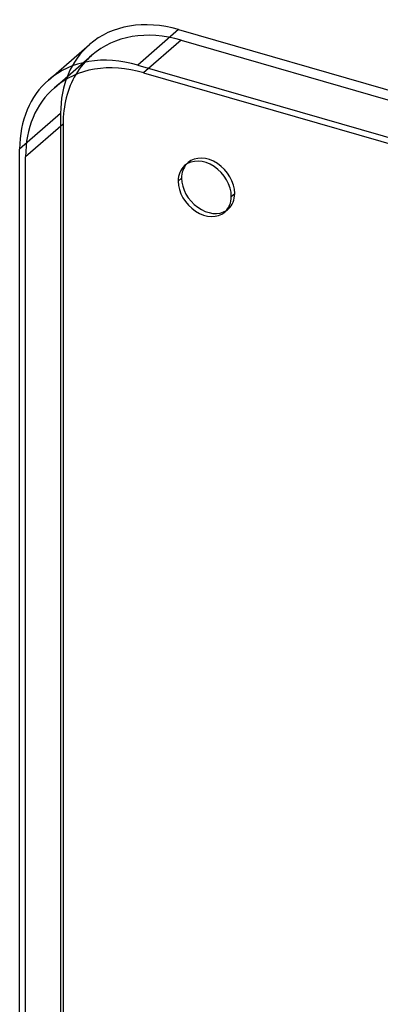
# Model space of a CAD drawing. Header units: millimetres. Extents: x -240 to 234, y -303 to 298.
# Tile 22 of 77: x -240 to -187, y 153 to 298. Entities that reach past the tile are written whole.
import ezdxf

# ---------------------------------------------------------------- set-up
doc = ezdxf.new("R2010")
doc.units = ezdxf.units.MM
doc.layers.add('MAIN-1', color=7, linetype='Continuous')
doc.layers.add('MAIN-2', color=7, linetype='Continuous')

msp = doc.modelspace()

# ---------------------------------------------------------------- linework, layer by layer
at = {"layer": 'MAIN-1'}
for p, q in [((-216.51, 296.33), (-222.51, 291.13)), ((-216.51, 296.33), (216.51, 171.33)), ((-235.6, 288.93), (-229.6, 294.12)), ((-222.51, 291.13), (210.51, 166.13)), ((-221.64, 290.01), (209.64, 165.51)), ((-233.46, 282.46), (-238.96, 277.69)), ((-233.46, 282.46), (-233.46, -148.82)), ((-239.83, -154.2), (-239.83, 278.81)), ((-238.96, -153.59), (-238.96, 277.69)), ((-216.07, 274.55), (-216.57, 274.12))]:
    msp.add_line(p, q, dxfattribs=at)
for centre, major_axis, start_param, end_param in [((-216.51, 279.01), (-13.09, 15.12), -0.857072, 0.000079), ((-222.51, 273.81), (13.09, -15.12), 2.284521, 3.141672), ((-221.64, 272.69), (13.09, -15.12), 2.284521, 3.141672), ((-222.51, 273.81), (13.09, -15.12), -3.141514, -2.427868), ((-216.14, 277.46), (-13.09, 15.12), 0.24497, 0.713724), ((-221.64, 272.69), (13.09, -15.12), -3.141514, -2.427868), ((-212.68, 272.99), (2.95, -3.4), 0.713724, 3.141552), ((-212.68, 272.99), (2.95, -3.4), 3.141552, 3.855317), ((-212.18, 273.43), (-2.95, 3.4), 0.098148, 0.713724), ((-212.18, 273.43), (-2.95, 3.4), 0.713724, 3.043444), ((-212.68, 272.99), (2.95, -3.4), -2.427868, -0.000041), ((-212.68, 272.99), (2.95, -3.4), -0.000041, 0.713724)]:
    msp.add_ellipse(centre, major_axis=major_axis, ratio=0.75, start_param=start_param, end_param=end_param, dxfattribs=at)
at = {"layer": 'MAIN-2'}
for p, q in [((-216.14, 294.78), (-221.64, 290.01)), ((-216.14, 294.78), (215.14, 170.28)), ((-234.73, 287.81), (-229.23, 292.58)), ((-233.83, 284.01), (-239.83, 278.81)), ((-233.83, 284.01), (-233.83, -149.01)), ((-215.62, 276.39), (-215.12, 276.83)), ((-208.78, 271.87), (-208.28, 272.3)), ((-209.73, 269.59), (-209.23, 270.02))]:
    msp.add_line(p, q, dxfattribs=at)
for centre, major_axis, start_param, end_param in [((-216.14, 277.46), (-13.09, 15.12), -0.857072, 0.000079), ((-216.51, 279.01), (-13.09, 15.12), 0.000079, 0.713724), ((-216.14, 277.46), (-13.09, 15.12), 0.000079, 0.24497), ((-212.18, 273.43), (-2.95, 3.4), -2.427868, -0.000041), ((-212.18, 273.43), (-2.95, 3.4), -0.000041, 0.098148), ((-212.18, 273.43), (-2.95, 3.4), 3.141552, 3.855317), ((-212.18, 273.43), (-2.95, 3.4), 3.043444, 3.141552), ((4.24, 3.68), (-145.76, 168.31), -0.045973, 0.713724)]:
    msp.add_ellipse(centre, major_axis=major_axis, ratio=0.75, start_param=start_param, end_param=end_param, dxfattribs=at)

doc.saveas('drawing.dxf')
